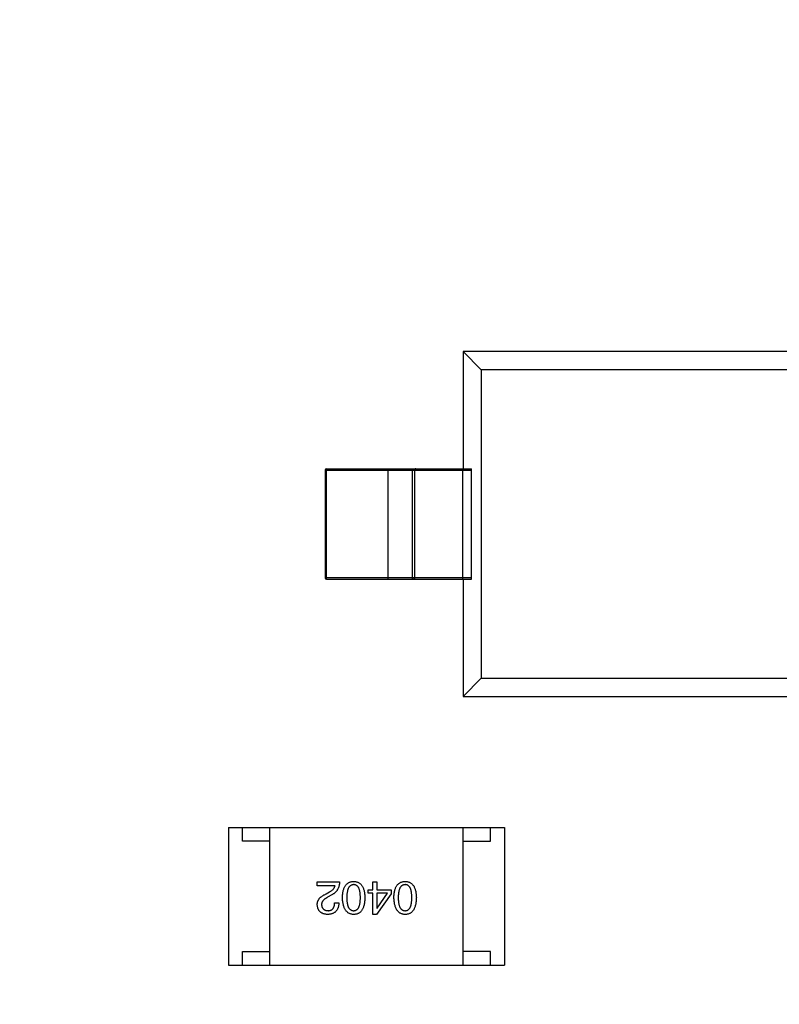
# Model space of a CAD drawing. Header units: millimetres. Extents: x 446.4 to 531.6, y 209.3 to 278.3.
# Tile 10 of 47: x 468.1 to 470.9, y 259.4 to 263. Entities that reach past the tile are written whole.
import ezdxf

# ---------------------------------------------------------------- set-up
doc = ezdxf.new("R2010")
doc.units = ezdxf.units.MM
doc.header["$LTSCALE"] = 30.734
doc.header["$PDMODE"] = 3
doc.header["$PDSIZE"] = 0.3125
doc.layers.get('0').update_dxf_attribs({"linetype": 'CONTINUOUS'})
doc.layers.get('Defpoints').update_dxf_attribs({"linetype": 'CONTINUOUS'})
doc.layers.add('dim', color=6, linetype='CONTINUOUS', lineweight=9)
doc.styles.add('Verdana', font='verdana.ttf', dxfattribs={"height": 2.5})
doc.dimstyles.new('aaaaaaaa 3.0', dxfattribs={"dimtxt": 2.5, "dimasz": 1.5, "dimexe": 1.25, "dimexo": 0.625, "dimtad": 1, "dimdec": 1, "dimzin": 9, "dimdsep": 46, "dimtxsty": 'Verdana', "dimcen": 0, "dimazin": 0, "dimtfac": 1, "dimtofl": 0, "dimtmove": 0, "dimatfit": 3, "dimfxl": 1, "dimlwd": 25, "dimlwe": 25, "dimarcsym": 0})

# ---------------------------------------------------------------- blocks, each defined once
blk = doc.blocks.new('*D31')
at = {"layer": 'Defpoints', "color": 0}
for p in [(470.3474, 264.6684), (460.3313, 243.3324), (470.3474, 243.3324)]:
    blk.add_point(p, dxfattribs=at)
at = {"layer": 'dim', "color": 0, "lineweight": 25}
for p, q in [((469.7224, 264.6684), (459.0813, 264.6684)), ((460.3313, 263.1684), (460.3313, 244.8324)), ((469.7224, 243.3324), (459.0813, 243.3324))]:
    blk.add_line(p, q, dxfattribs=at)
at = {"layer": 'dim', "color": 0}
for points in [[(460.5813, 263.1684), (460.0813, 263.1684), (460.3313, 264.6684)], [(460.0813, 244.8324), (460.5813, 244.8324), (460.3313, 243.3324)]]:
    blk.add_solid(points, dxfattribs=at)
at = {"layer": 'dim', "color": 0, "insert": (458.4043, 254.0004), "char_height": 2.5, "attachment_point": 5, "rotation": 90, "style": 'Verdana'}
blk.add_mtext('21.3', dxfattribs=at)

msp = doc.modelspace()

# ---------------------------------------------------------------- linework, layer by layer
at = {"linetype": 'Continuous'}
for p, q in [((469.7343, 261.805), (469.7343, 261.38)), ((469.7343, 261.805), (469.8004, 261.7389)), ((471.4343, 261.805), (469.7343, 261.805)), ((469.8004, 261.7389), (469.8004, 260.6211)), ((471.3682, 261.7389), (469.8004, 261.7389)), ((469.2343, 261.375), (469.2343, 260.985)), ((469.2343, 261.375), (469.7651, 261.375)), ((469.2393, 260.98), (469.2393, 261.38)), ((469.2393, 261.38), (469.7642, 261.38)), ((469.4623, 260.98), (469.4623, 261.38)), ((469.5498, 261.375), (469.5498, 260.985)), ((469.5578, 261.375), (469.5578, 260.985)), ((469.7328, 260.98), (469.7328, 261.38)), ((469.7651, 260.985), (469.7651, 261.375)), ((469.7651, 260.985), (469.2343, 260.985)), ((469.2393, 260.98), (469.7642, 260.98)), ((469.7343, 260.98), (469.7343, 260.555)), ((469.8004, 260.6211), (469.7343, 260.555)), ((469.8004, 260.6211), (471.3682, 260.6211)), ((469.7343, 260.555), (471.4343, 260.555)), ((468.8842, 260.0799), (468.8842, 259.5799)), ((468.8842, 260.0799), (469.8842, 260.0799)), ((468.9342, 260.0299), (468.9342, 260.0799)), ((469.0342, 259.5799), (469.0342, 260.0799)), ((469.7342, 259.5799), (469.7342, 260.0799)), ((469.8342, 260.0299), (469.8342, 260.0799)), ((469.8842, 260.0799), (469.8842, 259.5799)), ((469.0342, 260.0299), (468.9342, 260.0299)), ((469.7342, 260.0299), (469.8342, 260.0299)), ((469.2057, 259.8685), (469.2057, 259.8823)), ((469.2057, 259.8823), (469.2864, 259.8823)), ((469.4073, 259.8534), (469.4073, 259.8823)), ((469.4073, 259.8823), (469.4217, 259.8823)), ((469.4217, 259.8823), (469.4217, 259.8534)), ((469.27, 259.8685), (469.2057, 259.8685)), ((469.2378, 259.839), (469.2503, 259.8462)), ((469.2588, 259.8357), (469.2431, 259.8265)), ((469.3896, 259.841), (469.3896, 259.8534)), ((469.3896, 259.8534), (469.4073, 259.8534)), ((469.4073, 259.841), (469.3896, 259.841)), ((469.4073, 259.7642), (469.4073, 259.841)), ((469.4735, 259.839), (469.4198, 259.7642)), ((469.4217, 259.8534), (469.4735, 259.8534)), ((469.4217, 259.841), (469.4217, 259.7872)), ((469.4598, 259.841), (469.4217, 259.841)), ((469.4224, 259.7872), (469.4598, 259.841)), ((469.4735, 259.8534), (469.4735, 259.839)), ((469.2686, 259.8069), (469.2837, 259.8069)), ((469.4198, 259.7642), (469.4073, 259.7642)), ((469.4217, 259.7872), (469.4224, 259.7872)), ((468.9342, 259.5799), (468.9342, 259.6299)), ((468.9342, 259.6299), (469.0342, 259.6299)), ((469.8342, 259.6299), (469.7342, 259.6299)), ((469.8342, 259.5799), (469.8342, 259.6299)), ((468.8842, 259.5799), (469.8842, 259.5799))]:
    msp.add_line(p, q, dxfattribs=at)
for centre, start, end in [((469.2393, 261.375), 90, 180), ((469.2393, 260.985), 180, 270)]:
    msp.add_arc(centre, 0.005, start, end, dxfattribs=at)
for centre, start_param, end_param in [((469.7642, 261.375), -1.570796, 0), ((469.7642, 260.985), -3.141593, -1.570796)]:
    msp.add_ellipse(centre, major_axis=(0, 0.005), ratio=0.176327, start_param=start_param, end_param=end_param, dxfattribs=at)
for points, knots in [([(469.5498, 261.375), (469.5498, 261.3763), (469.5508, 261.379), (469.5535, 261.38), (469.5548, 261.38)], [0, 0, 0, 0, 0.499804, 1, 1, 1, 1]), ([(469.5628, 261.38), (469.5615, 261.38), (469.5589, 261.379), (469.5578, 261.3763), (469.5578, 261.375)], [0, 0, 0, 0, 0.499752, 1, 1, 1, 1]), ([(469.5548, 260.98), (469.5535, 260.98), (469.5508, 260.9811), (469.5498, 260.9838), (469.5498, 260.985)], [0, 0, 0, 0, 0.499752, 1, 1, 1, 1]), ([(469.5578, 260.985), (469.5578, 260.9838), (469.5589, 260.9811), (469.5615, 260.98), (469.5628, 260.98)], [0, 0, 0, 0, 0.499804, 1, 1, 1, 1]), ([(469.2864, 259.8823), (469.2863, 259.881), (469.2862, 259.8784), (469.2858, 259.8746), (469.2852, 259.8709), (469.2844, 259.8673), (469.2834, 259.8639), (469.2822, 259.8607), (469.2808, 259.8575), (469.2792, 259.8546), (469.2774, 259.8517), (469.2753, 259.849), (469.2731, 259.8464), (469.2706, 259.844), (469.268, 259.8417), (469.2651, 259.8396), (469.2621, 259.8375), (469.2599, 259.8363), (469.2588, 259.8357)], [0, 0, 0, 0, 0.069512, 0.136307, 0.201431, 0.265186, 0.327322, 0.388242, 0.448098, 0.507757, 0.566952, 0.626243, 0.686026, 0.745963, 0.807549, 0.869906, 0.934172, 1, 1, 1, 1]), ([(469.297, 259.8252), (469.2971, 259.8276), (469.2972, 259.8322), (469.2978, 259.8388), (469.2987, 259.845), (469.2999, 259.8507), (469.3014, 259.856), (469.3032, 259.8608), (469.3053, 259.8652), (469.3077, 259.8692), (469.3104, 259.8726), (469.3134, 259.8757), (469.3167, 259.8783), (469.3203, 259.8804), (469.3242, 259.882), (469.3284, 259.8833), (469.3329, 259.884), (469.3361, 259.8842), (469.3376, 259.8842)], [0, 0, 0, 0, 0.08769, 0.170218, 0.24749, 0.319818, 0.387758, 0.451391, 0.511445, 0.568185, 0.622681, 0.67526, 0.726746, 0.778428, 0.830764, 0.884397, 0.940866, 1, 1, 1, 1]), ([(469.3376, 259.8724), (469.3366, 259.8724), (469.3347, 259.8722), (469.3318, 259.8716), (469.3292, 259.8706), (469.3267, 259.8693), (469.3244, 259.8676), (469.3224, 259.8655), (469.3205, 259.8631), (469.3189, 259.8603), (469.3174, 259.8571), (469.3162, 259.8536), (469.3151, 259.8498), (469.3142, 259.8455), (469.3135, 259.841), (469.3131, 259.836), (469.3128, 259.8307), (469.3127, 259.8271), (469.3127, 259.8252)], [0, 0, 0, 0, 0.050879, 0.099377, 0.146973, 0.193618, 0.240619, 0.289461, 0.34047, 0.395283, 0.453059, 0.515633, 0.582666, 0.655287, 0.732971, 0.815933, 0.905166, 1, 1, 1, 1]), ([(469.3376, 259.8842), (469.3392, 259.8842), (469.3423, 259.884), (469.3468, 259.8833), (469.351, 259.882), (469.355, 259.8804), (469.3586, 259.8783), (469.3619, 259.8757), (469.3649, 259.8727), (469.3676, 259.8691), (469.37, 259.8652), (469.3721, 259.8608), (469.3739, 259.856), (469.3754, 259.8507), (469.3766, 259.845), (469.3774, 259.8388), (469.3781, 259.8322), (469.3782, 259.8276), (469.3783, 259.8252)], [0, 0, 0, 0, 0.059135, 0.115606, 0.169241, 0.221578, 0.273261, 0.324749, 0.377329, 0.431642, 0.488541, 0.548597, 0.612232, 0.680174, 0.752504, 0.829777, 0.912307, 1, 1, 1, 1]), ([(469.3619, 259.8252), (469.3619, 259.8271), (469.3619, 259.8308), (469.3616, 259.8362), (469.3611, 259.8412), (469.3605, 259.8458), (469.3596, 259.85), (469.3586, 259.8539), (469.3573, 259.8574), (469.3559, 259.8606), (469.3543, 259.8634), (469.3525, 259.8658), (469.3505, 259.8679), (469.3483, 259.8695), (469.3459, 259.8709), (469.3433, 259.8718), (469.3405, 259.8723), (469.3386, 259.8724), (469.3376, 259.8724)], [0, 0, 0, 0, 0.096457, 0.187288, 0.27178, 0.350132, 0.423455, 0.491343, 0.554037, 0.612253, 0.666313, 0.717038, 0.764921, 0.811214, 0.856775, 0.902988, 0.950234, 1, 1, 1, 1]), ([(469.4835, 259.8252), (469.4836, 259.8276), (469.4837, 259.8322), (469.4844, 259.8388), (469.4852, 259.845), (469.4865, 259.8507), (469.4879, 259.856), (469.4897, 259.8608), (469.4918, 259.8652), (469.4942, 259.8692), (469.4969, 259.8726), (469.4999, 259.8757), (469.5032, 259.8783), (469.5068, 259.8804), (469.5108, 259.882), (469.515, 259.8833), (469.5195, 259.884), (469.5226, 259.8842), (469.5242, 259.8842)], [0, 0, 0, 0, 0.08769, 0.170218, 0.24749, 0.319818, 0.387758, 0.451391, 0.511445, 0.568185, 0.622681, 0.67526, 0.726746, 0.778428, 0.830764, 0.884397, 0.940866, 1, 1, 1, 1]), ([(469.5242, 259.8724), (469.5232, 259.8724), (469.5212, 259.8722), (469.5183, 259.8716), (469.5157, 259.8706), (469.5132, 259.8693), (469.5109, 259.8676), (469.5089, 259.8655), (469.507, 259.8631), (469.5054, 259.8603), (469.5039, 259.8571), (469.5027, 259.8536), (469.5016, 259.8498), (469.5007, 259.8455), (469.5001, 259.841), (469.4996, 259.836), (469.4993, 259.8307), (469.4993, 259.8271), (469.4992, 259.8252)], [0, 0, 0, 0, 0.050879, 0.099377, 0.146973, 0.193618, 0.240619, 0.289461, 0.34047, 0.395283, 0.453059, 0.515633, 0.582666, 0.655287, 0.732971, 0.815933, 0.905166, 1, 1, 1, 1]), ([(469.5242, 259.8842), (469.5258, 259.8842), (469.5289, 259.884), (469.5334, 259.8833), (469.5376, 259.882), (469.5415, 259.8804), (469.5451, 259.8783), (469.5484, 259.8757), (469.5514, 259.8727), (469.5541, 259.8691), (469.5565, 259.8652), (469.5586, 259.8608), (469.5604, 259.856), (469.5619, 259.8507), (469.5631, 259.845), (469.564, 259.8388), (469.5646, 259.8322), (469.5647, 259.8276), (469.5648, 259.8252)], [0, 0, 0, 0, 0.059135, 0.115606, 0.169241, 0.221578, 0.273261, 0.324749, 0.377329, 0.431642, 0.488541, 0.548597, 0.612232, 0.680174, 0.752504, 0.829777, 0.912307, 1, 1, 1, 1]), ([(469.5484, 259.8252), (469.5484, 259.8271), (469.5484, 259.8308), (469.5481, 259.8362), (469.5476, 259.8412), (469.547, 259.8458), (469.5461, 259.85), (469.5451, 259.8539), (469.5439, 259.8574), (469.5424, 259.8606), (469.5408, 259.8634), (469.539, 259.8658), (469.537, 259.8679), (469.5348, 259.8695), (469.5324, 259.8709), (469.5298, 259.8718), (469.5271, 259.8723), (469.5251, 259.8724), (469.5242, 259.8724)], [0, 0, 0, 0, 0.096457, 0.187288, 0.27178, 0.350132, 0.423455, 0.491343, 0.554037, 0.612253, 0.666313, 0.717038, 0.764921, 0.811214, 0.856775, 0.902988, 0.950234, 1, 1, 1, 1]), ([(469.2057, 259.7996), (469.2057, 259.8006), (469.2056, 259.8026), (469.2059, 259.8056), (469.2064, 259.8084), (469.2071, 259.8112), (469.2082, 259.8139), (469.2096, 259.8166), (469.2112, 259.8192), (469.2131, 259.8217), (469.2152, 259.8241), (469.2176, 259.8265), (469.2203, 259.8287), (469.2233, 259.8309), (469.2265, 259.8331), (469.23, 259.8351), (469.2338, 259.8371), (469.2365, 259.8384), (469.2378, 259.839)], [0, 0, 0, 0, 0.055083, 0.109453, 0.162685, 0.21614, 0.26961, 0.324284, 0.380202, 0.437433, 0.497084, 0.559152, 0.624288, 0.692446, 0.763862, 0.838743, 0.917269, 1, 1, 1, 1]), ([(469.2503, 259.8462), (469.2517, 259.847), (469.2544, 259.8486), (469.2581, 259.8512), (469.2613, 259.8538), (469.264, 259.8566), (469.2663, 259.8594), (469.268, 259.8624), (469.2693, 259.8654), (469.2697, 259.8675), (469.27, 259.8685)], [0, 0, 0, 0, 0.158292, 0.304606, 0.440272, 0.565336, 0.681745, 0.791834, 0.896966, 1, 1, 1, 1]), ([(469.2431, 259.7642), (469.2416, 259.7643), (469.2388, 259.7645), (469.2348, 259.7651), (469.231, 259.766), (469.2275, 259.7671), (469.2242, 259.7685), (469.2212, 259.7701), (469.2185, 259.7719), (469.216, 259.774), (469.2138, 259.7764), (469.2118, 259.779), (469.2101, 259.7818), (469.2087, 259.7849), (469.2075, 259.7882), (469.2067, 259.7918), (469.206, 259.7957), (469.2058, 259.7983), (469.2057, 259.7996)], [0, 0, 0, 0, 0.074847, 0.14558, 0.212628, 0.276599, 0.337792, 0.396608, 0.453638, 0.509854, 0.565589, 0.621545, 0.678777, 0.737222, 0.798388, 0.862259, 0.929312, 1, 1, 1, 1]), ([(469.2431, 259.8265), (469.2421, 259.826), (469.2403, 259.8251), (469.2377, 259.8236), (469.2354, 259.822), (469.2331, 259.8204), (469.2311, 259.8188), (469.2293, 259.8172), (469.2276, 259.8155), (469.2262, 259.8138), (469.2249, 259.8121), (469.2238, 259.8103), (469.223, 259.8085), (469.2222, 259.8066), (469.2218, 259.8048), (469.2214, 259.8029), (469.2213, 259.8009), (469.2214, 259.7996), (469.2214, 259.799)], [0, 0, 0, 0, 0.084365, 0.165386, 0.24176, 0.314729, 0.38433, 0.449952, 0.513164, 0.5734, 0.630824, 0.68644, 0.740136, 0.792605, 0.844515, 0.896112, 0.947763, 1, 1, 1, 1]), ([(469.2837, 259.8069), (469.2837, 259.8052), (469.2836, 259.8019), (469.283, 259.7972), (469.2822, 259.7928), (469.281, 259.7887), (469.2796, 259.785), (469.2778, 259.7815), (469.2757, 259.7784), (469.2733, 259.7755), (469.2706, 259.773), (469.2675, 259.7708), (469.2642, 259.7689), (469.2606, 259.7673), (469.2566, 259.766), (469.2524, 259.7651), (469.2478, 259.7645), (469.2447, 259.7643), (469.2431, 259.7642)], [0, 0, 0, 0, 0.074935, 0.145873, 0.212498, 0.27598, 0.33603, 0.394042, 0.450372, 0.505546, 0.560812, 0.616481, 0.673265, 0.732328, 0.7938, 0.858943, 0.92718, 1, 1, 1, 1]), ([(469.245, 259.778), (469.246, 259.778), (469.2478, 259.7781), (469.2504, 259.7784), (469.2528, 259.779), (469.2551, 259.7798), (469.2572, 259.7808), (469.2591, 259.782), (469.2609, 259.7835), (469.2624, 259.7852), (469.2639, 259.7871), (469.2651, 259.7893), (469.2661, 259.7917), (469.267, 259.7943), (469.2677, 259.7971), (469.2682, 259.8002), (469.2685, 259.8034), (469.2686, 259.8057), (469.2686, 259.8069)], [0, 0, 0, 0, 0.065945, 0.127767, 0.186553, 0.242898, 0.297728, 0.351599, 0.404854, 0.459191, 0.515338, 0.573322, 0.634405, 0.698538, 0.767039, 0.84022, 0.917406, 1, 1, 1, 1]), ([(469.3376, 259.7642), (469.3361, 259.7643), (469.333, 259.7645), (469.3286, 259.7654), (469.3244, 259.7667), (469.3206, 259.7684), (469.317, 259.7707), (469.3137, 259.7734), (469.3107, 259.7765), (469.308, 259.7802), (469.3056, 259.7842), (469.3035, 259.7887), (469.3017, 259.7937), (469.3002, 259.7991), (469.2989, 259.805), (469.298, 259.8113), (469.2973, 259.8181), (469.2971, 259.8228), (469.297, 259.8252)], [0, 0, 0, 0, 0.057415, 0.112361, 0.16496, 0.216437, 0.267441, 0.318839, 0.371478, 0.426325, 0.483626, 0.544235, 0.608673, 0.677374, 0.750405, 0.828394, 0.911525, 1, 1, 1, 1]), ([(469.3127, 259.8252), (469.3127, 259.8233), (469.3128, 259.8196), (469.3131, 259.8143), (469.3135, 259.8093), (469.3142, 259.8047), (469.3151, 259.8004), (469.3161, 259.7965), (469.3174, 259.793), (469.3189, 259.7898), (469.3205, 259.7871), (469.3224, 259.7846), (469.3244, 259.7826), (469.3267, 259.7809), (469.3292, 259.7796), (469.3318, 259.7787), (469.3347, 259.7781), (469.3366, 259.778), (469.3376, 259.778)], [0, 0, 0, 0, 0.095719, 0.185854, 0.269738, 0.347952, 0.420315, 0.487894, 0.550245, 0.608186, 0.662454, 0.713283, 0.761375, 0.808209, 0.854301, 0.901312, 0.949396, 1, 1, 1, 1]), ([(469.3376, 259.778), (469.3386, 259.778), (469.3405, 259.7781), (469.3433, 259.7787), (469.3459, 259.7796), (469.3483, 259.7809), (469.3505, 259.7826), (469.3525, 259.7846), (469.3543, 259.7871), (469.3559, 259.7899), (469.3573, 259.793), (469.3586, 259.7965), (469.3596, 259.8004), (469.3605, 259.8047), (469.3611, 259.8093), (469.3616, 259.8143), (469.3619, 259.8196), (469.3619, 259.8233), (469.3619, 259.8252)], [0, 0, 0, 0, 0.049764, 0.097007, 0.143217, 0.188577, 0.235116, 0.282997, 0.333719, 0.387776, 0.445989, 0.508679, 0.576563, 0.649481, 0.728235, 0.812722, 0.903548, 1, 1, 1, 1]), ([(469.3783, 259.8252), (469.3782, 259.8228), (469.3781, 259.8181), (469.3774, 259.8112), (469.3766, 259.8048), (469.3753, 259.7989), (469.3739, 259.7934), (469.3721, 259.7884), (469.37, 259.7839), (469.3676, 259.7798), (469.3649, 259.7762), (469.3619, 259.7731), (469.3586, 259.7704), (469.355, 259.7682), (469.351, 259.7665), (469.3468, 259.7652), (469.3423, 259.7645), (469.3392, 259.7643), (469.3376, 259.7642)], [0, 0, 0, 0, 0.088823, 0.172287, 0.250296, 0.323438, 0.392244, 0.456221, 0.516635, 0.573871, 0.628, 0.680335, 0.731489, 0.782557, 0.834044, 0.886738, 0.942089, 1, 1, 1, 1]), ([(469.5242, 259.7642), (469.5226, 259.7643), (469.5195, 259.7645), (469.5151, 259.7654), (469.511, 259.7667), (469.5071, 259.7684), (469.5035, 259.7707), (469.5002, 259.7734), (469.4972, 259.7765), (469.4946, 259.7802), (469.4921, 259.7842), (469.49, 259.7887), (469.4882, 259.7937), (469.4867, 259.7991), (469.4855, 259.805), (469.4845, 259.8113), (469.4838, 259.8181), (469.4836, 259.8228), (469.4835, 259.8252)], [0, 0, 0, 0, 0.057415, 0.112361, 0.16496, 0.216437, 0.267441, 0.318839, 0.371478, 0.426325, 0.483626, 0.544235, 0.608673, 0.677374, 0.750405, 0.828394, 0.911525, 1, 1, 1, 1]), ([(469.4992, 259.8252), (469.4993, 259.8233), (469.4993, 259.8196), (469.4996, 259.8143), (469.5001, 259.8093), (469.5007, 259.8047), (469.5016, 259.8004), (469.5027, 259.7965), (469.5039, 259.793), (469.5054, 259.7898), (469.5071, 259.7871), (469.5089, 259.7846), (469.511, 259.7826), (469.5132, 259.7809), (469.5157, 259.7796), (469.5183, 259.7787), (469.5212, 259.7781), (469.5232, 259.778), (469.5242, 259.778)], [0, 0, 0, 0, 0.095719, 0.185854, 0.269738, 0.347952, 0.420315, 0.487894, 0.550245, 0.608186, 0.662454, 0.713283, 0.761375, 0.808209, 0.854301, 0.901312, 0.949396, 1, 1, 1, 1]), ([(469.5242, 259.778), (469.5251, 259.778), (469.5271, 259.7781), (469.5298, 259.7787), (469.5324, 259.7796), (469.5348, 259.7809), (469.537, 259.7826), (469.539, 259.7846), (469.5408, 259.7871), (469.5424, 259.7899), (469.5439, 259.793), (469.5451, 259.7965), (469.5461, 259.8004), (469.547, 259.8047), (469.5476, 259.8093), (469.5481, 259.8143), (469.5484, 259.8196), (469.5484, 259.8233), (469.5484, 259.8252)], [0, 0, 0, 0, 0.049764, 0.097007, 0.143217, 0.188577, 0.235116, 0.282997, 0.333719, 0.387776, 0.445989, 0.508679, 0.576563, 0.649481, 0.728235, 0.812722, 0.903548, 1, 1, 1, 1]), ([(469.5648, 259.8252), (469.5647, 259.8228), (469.5646, 259.8181), (469.564, 259.8112), (469.5631, 259.8048), (469.5619, 259.7989), (469.5604, 259.7934), (469.5586, 259.7884), (469.5565, 259.7839), (469.5541, 259.7798), (469.5514, 259.7762), (469.5484, 259.7731), (469.5451, 259.7704), (469.5415, 259.7682), (469.5376, 259.7665), (469.5334, 259.7652), (469.5289, 259.7645), (469.5258, 259.7643), (469.5242, 259.7642)], [0, 0, 0, 0, 0.088823, 0.172287, 0.250296, 0.323438, 0.392244, 0.456221, 0.516635, 0.573871, 0.628, 0.680335, 0.731489, 0.782557, 0.834044, 0.886738, 0.942089, 1, 1, 1, 1]), ([(469.2214, 259.799), (469.2215, 259.7982), (469.2216, 259.7966), (469.222, 259.7943), (469.2226, 259.7921), (469.2233, 259.7901), (469.2243, 259.7882), (469.2253, 259.7865), (469.2266, 259.785), (469.228, 259.7835), (469.2295, 259.7823), (469.2313, 259.7812), (469.2332, 259.7803), (469.2352, 259.7795), (469.2375, 259.7789), (469.2398, 259.7784), (469.2424, 259.7782), (469.2441, 259.7781), (469.245, 259.778)], [0, 0, 0, 0, 0.069456, 0.136175, 0.198596, 0.258993, 0.316838, 0.37342, 0.428889, 0.48454, 0.540119, 0.597644, 0.65702, 0.718534, 0.783117, 0.851564, 0.923888, 1, 1, 1, 1])]:
    msp.add_open_spline(points, degree=3, knots=knots, dxfattribs=at)

# ---------------------------------------------------------------- dimensions: what is measured, and where the dimension line sits
at = {"layer": 'dim'}
dim = msp.add_linear_dim(base=(460.3313, 243.3324), p1=(470.3474, 264.6684), p2=(470.3474, 243.3324), angle=90, dimstyle='aaaaaaaa 3.0', dxfattribs=at)
dim.commit()
dim.dimension.update_dxf_attribs({"geometry": '*D31', "text_midpoint": (458.4043, 254.0004)})

doc.saveas('drawing.dxf')
